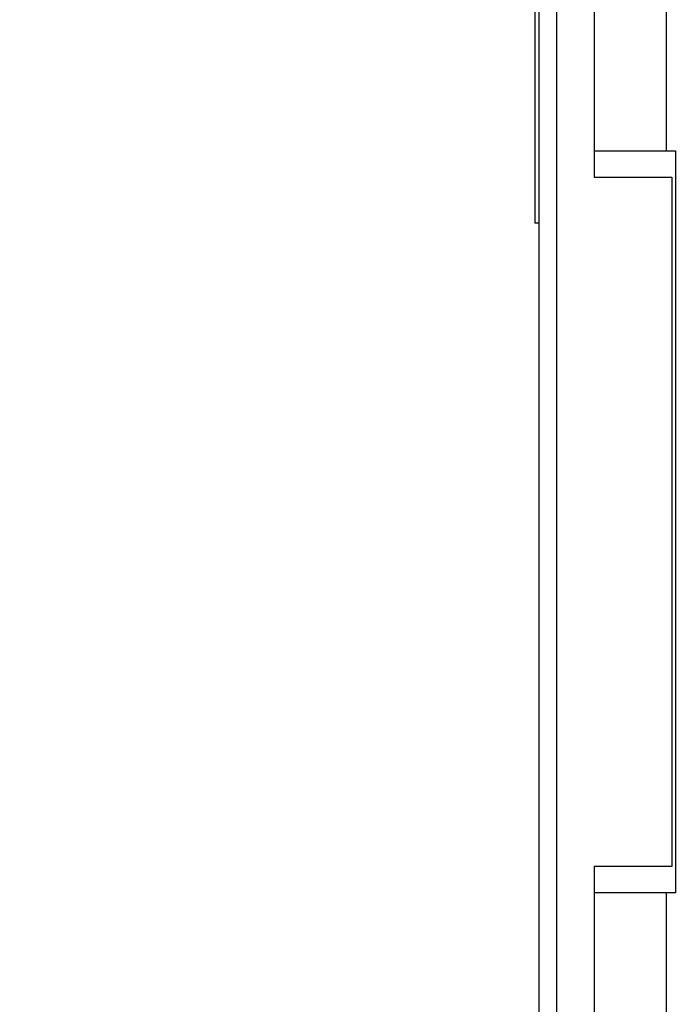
# Model space of a CAD drawing. Header units: inches. Extents: x 0 to 34, y 0 to 22.
# Tile 14 of 43: x 5.257 to 5.999, y 11.274 to 12.388. Entities that reach past the tile are written whole.
import ezdxf

# ---------------------------------------------------------------- set-up
doc = ezdxf.new("R2010")
doc.units = ezdxf.units.IN
doc.header["$LTSCALE"] = 1.87
doc.header["$MEASUREMENT"] = 0
doc.layers.get('0').update_dxf_attribs({"linetype": 'CONTINUOUS'})
doc.layers.add('DIMENSIONS', color=7, linetype='CONTINUOUS')
doc.styles.get("Standard").update_dxf_attribs({"font": 'txt', "width": 0.8})
doc.dimstyles.new('DIMSTYLE_1', dxfattribs={"dimtxt": 0.125, "dimasz": 0.18, "dimexe": 0.125, "dimexo": 0.0625, "dimgap": 0.09, "dimtad": 0, "dimtih": 1, "dimtoh": 1, "dimlfac": 0.5, "dimzin": 4, "dimdsep": 46, "dimtxsty": 'STANDARD', "dimblk": '_FILLED', "dimblk1": '_FILLED', "dimblk2": '_FILLED', "dimcen": 0.09, "dimadec": 0, "dimazin": 0, "dimtp": 0.001, "dimtm": 0.001, "dimtfac": 1, "dimtofl": 0, "dimtmove": 0, "dimatfit": 3, "dimldrblk": '_FILLED', "dimfxl": 1, "dimtolj": 1, "dimtzin": 4, "dimarcsym": 0})

# ---------------------------------------------------------------- blocks, each defined once
blk = doc.blocks.new('*D3')
at = {"layer": 'DIMENSIONS', "color": 2, "linetype": 'CONTINUOUS'}
blk.add_line((5.8116, 16.2838), (5.1576, 16.2838), dxfattribs=at)
at = {"layer": 'DIMENSIONS', "color": 2, "linetype": 'CONTINUOUS', "insert": (5.0951, 16.3463), "char_height": 0.125, "width": 1.225, "attachment_point": 3, "line_spacing_factor": 0.9}
blk.add_mtext('4.64{\\Ftxt.shx;\\W1.000000;\\H0.125000; }[117.9]', dxfattribs=at)
blk = doc.blocks.new('_FILLED')
at = {"color": 0, "linetype": 'BYBLOCK'}
blk.add_solid([(0, 0), (-1, 0.1736), (-1, -0.1736)], dxfattribs=at)
blk = doc.blocks.new('*D4')
at = {"layer": 'DIMENSIONS', "color": 2, "linetype": 'CONTINUOUS'}
blk.add_line((5.8096, 16.6278), (5.1576, 16.6278), dxfattribs=at)
at = {"layer": 'DIMENSIONS', "color": 2, "linetype": 'CONTINUOUS', "insert": (5.0951, 16.6903), "char_height": 0.125, "width": 1.225, "attachment_point": 3, "line_spacing_factor": 0.9}
blk.add_mtext('4.81{\\Ftxt.shx;\\W1.000000;\\H0.125000; }[122.3]', dxfattribs=at)
blk = doc.blocks.new('*D12')
at = {"layer": 'DIMENSIONS', "color": 2, "linetype": 'CONTINUOUS'}
blk.add_line((5.9366, 15.2958), (5.1576, 15.2958), dxfattribs=at)
at = {"layer": 'DIMENSIONS', "color": 2, "linetype": 'CONTINUOUS', "insert": (5.0951, 15.3583), "char_height": 0.125, "width": 1.225, "attachment_point": 3, "line_spacing_factor": 0.9}
blk.add_mtext('4.15{\\Ftxt.shx;\\W1.000000;\\H0.125000; }[105.4]', dxfattribs=at)

msp = doc.modelspace()

# ---------------------------------------------------------------- linework, layer by layer
at = {"color": 7, "linetype": 'CONTINUOUS'}
for p, q in [((5.8451, 6.7558), (5.8451, 16.8838)), ((5.8651, 6.8158), (5.8651, 16.8238)), ((5.8401, 14.1224), (5.8401, 12.1579)), ((5.9071, 12.8298), (5.9071, 12.2098)), ((5.9891, 12.2398), (5.9891, 12.7998)), ((5.9071, 12.2398), (5.9991, 12.2398)), ((5.9991, 12.2398), (5.9991, 11.3998)), ((5.9071, 12.2098), (5.9951, 12.2098)), ((5.9951, 12.2098), (5.9951, 11.4298)), ((5.8451, 12.1579), (5.8401, 12.1579)), ((5.9071, 11.4298), (5.9071, 10.8098)), ((5.9951, 11.4298), (5.9071, 11.4298)), ((5.9991, 11.3998), (5.9071, 11.3998)), ((5.9891, 10.8398), (5.9891, 11.3998))]:
    msp.add_line(p, q, dxfattribs=at)

# ---------------------------------------------------------------- dimensions: what is measured, and where the dimension line sits
at = {"layer": 'DIMENSIONS', "color": 2, "linetype": 'CONTINUOUS'}
for feature_location, offset, origin, picture, middle in [((5.8096, 16.6278), (-0.652, 0), (5.8721, 6.9998), '*D4', (4.4826, 16.6278)), ((5.8116, 16.2838), (-0.654, 0), (5.8741, 6.9998), '*D3', (4.4826, 16.2838)), ((5.9366, 15.2958), (-0.779, 0), (5.9991, 6.9998), '*D12', (4.4826, 15.2958))]:
    dim = msp.add_ordinate_dim(feature_location=feature_location, offset=offset, dtype=0, origin=origin, dimstyle='DIMSTYLE_1', override={"dimtad": 1, "dimtih": 0, "dimtoh": 0}, dxfattribs=at)
    dim.commit()
    dim.dimension.update_dxf_attribs({"geometry": picture, "text_midpoint": middle})

doc.saveas('drawing.dxf')
